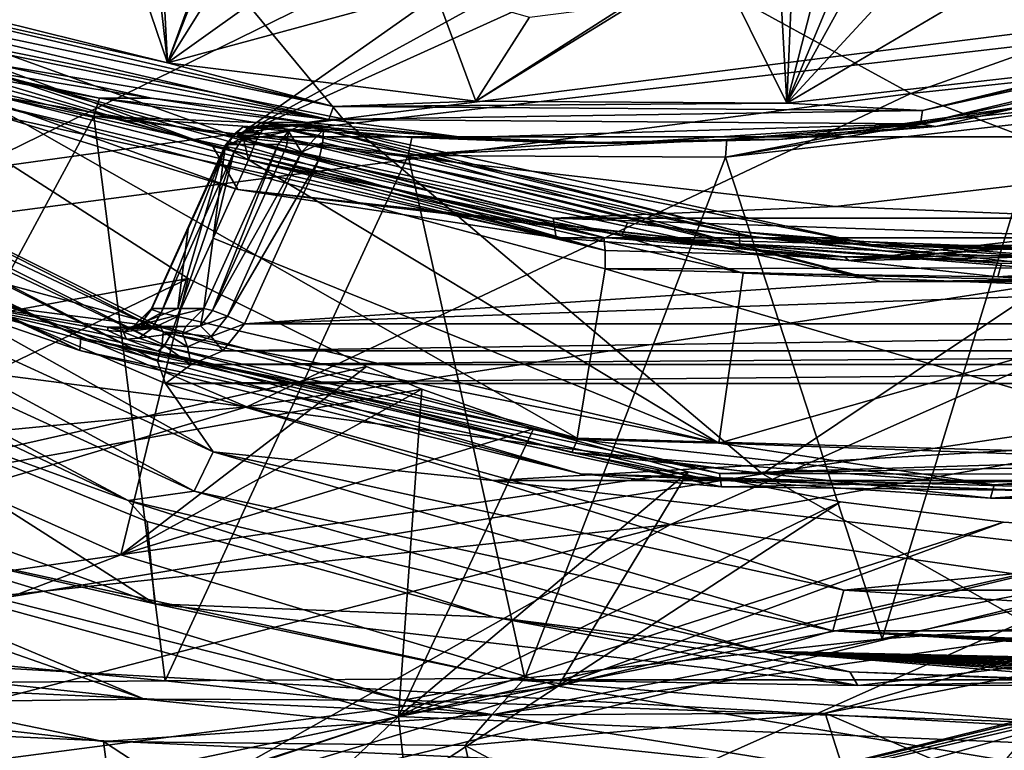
# Model space of a CAD drawing. Header units: metres. Extents: x -240 to 45, y -77 to 27.
# Tile 32 of 256: x -219.6 to -214.15, y -18.36 to -14.32. Entities that reach past the tile are written whole.
import ezdxf

# ---------------------------------------------------------------- set-up
doc = ezdxf.new("R2010")
doc.units = ezdxf.units.M
doc.layers.add('solid_MASSBILD_K_E_SW0001', color=7, linetype='CONTINUOUS')

msp = doc.modelspace()

# ---------------------------------------------------------------- linework, layer by layer
at = {"layer": 'solid_MASSBILD_K_E_SW0001'}
for points in [[(-214.332275, -12.333389, 273.182983), (-215.353973, -14.779467, 273.437714), (-214.432968, -11.151211, 273.208099)], [(-215.276306, -12.971733, 273.418365), (-214.432968, -11.151211, 273.208099), (-215.353973, -14.779467, 273.437714)], [(-219.006699, -12.53547, 274.34845), (-218.910187, -11.97974, 274.324371), (-218.777695, -14.555477, 274.291351)], [(-218.910187, -11.97974, 274.324371), (-217.922043, -12.212263, 274.078003), (-218.777695, -14.555477, 274.291351)], [(-217.922043, -12.212263, 274.078003), (-218.069016, -12.756125, 274.114655), (-218.777695, -14.555477, 274.291351)], [(-214.332275, -12.333389, 273.182983), (-214.317184, -12.897738, 273.17923), (-215.353973, -14.779467, 273.437714)], [(-219.808273, -12.453903, 299.721832), (-226.183121, -13.17301, 291.753021), (-217.809479, -14.865828, 298.333405)], [(-219.808273, -12.453903, 299.721832), (-217.809479, -14.865828, 298.333405), (-211.323532, -14.043895, 306.05368)], [(-219.302689, -13.01052, 274.422241), (-219.006699, -12.53547, 274.34845), (-218.777695, -14.555477, 274.291351)], [(-218.069016, -12.756125, 274.114655), (-218.002304, -13.316483, 274.098022), (-218.777695, -14.555477, 274.291351)], [(-214.317184, -12.897738, 273.17923), (-214.09317, -13.412933, 273.123352), (-215.353973, -14.779467, 273.437714)], [(-215.423294, -13.515595, 273.454987), (-215.276306, -12.971733, 273.418365), (-215.353973, -14.779467, 273.437714)], [(-219.302689, -13.01052, 274.422241), (-218.777695, -14.555477, 274.291351), (-220.44455, -14.142297, 274.70694)], [(-226.183121, -13.17301, 291.753021), (-223.995316, -15.725153, 290.387451), (-217.809479, -14.865828, 298.333405)], [(-210.411301, -13.205269, 302.526489), (-214.668289, -14.725611, 294.978912), (-216.718048, -13.603025, 295.44693)], [(-210.411301, -13.205269, 302.526489), (-208.665237, -14.082352, 302.014709), (-214.668289, -14.725611, 294.978912)], [(-218.002304, -13.316483, 274.098022), (-217.732147, -13.807524, 274.03067), (-218.777695, -14.555477, 274.291351)], [(-214.09317, -13.412933, 273.123352), (-213.694565, -13.800091, 273.023987), (-215.353973, -14.779467, 273.437714)], [(-215.761414, -13.959673, 273.539307), (-215.423294, -13.515595, 273.454987), (-215.353973, -14.779467, 273.437714)], [(-216.718048, -13.603025, 295.44693), (-220.59288, -15.504072, 287.162506), (-222.708908, -14.264562, 287.62146)], [(-216.718048, -13.603025, 295.44693), (-214.668289, -14.725611, 294.978912), (-220.59288, -15.504072, 287.162506)], [(-217.732147, -13.807524, 274.03067), (-217.299469, -14.154403, 273.922791), (-218.777695, -14.555477, 274.291351)], [(-213.694565, -13.800091, 273.023987), (-213.646378, -14.586606, 273.011963), (-215.353973, -14.779467, 273.437714)], [(-218.39917, -14.96476, 275.742889), (-216.890778, -13.901109, 275.366821), (-221.547562, -13.828894, 276.527863)], [(-218.39917, -14.96476, 275.742889), (-221.547562, -13.828894, 276.527863), (-219.721054, -14.741246, 276.113831)], [(-208.621155, -13.82993, 273.304962), (-216.396622, -14.058199, 275.243591), (-218.39917, -14.96476, 275.742889)], [(-208.621155, -13.82993, 273.304962), (-218.39917, -14.96476, 275.742889), (-211.769699, -14.965292, 274.089996)], [(-218.39917, -14.96476, 275.742889), (-216.65239, -14.008309, 275.307373), (-216.890778, -13.901109, 275.366821)], [(-215.761414, -13.959673, 273.539307), (-215.353973, -14.779467, 273.437714), (-217.072693, -14.769029, 273.866241)], [(-216.23941, -14.236247, 273.658478), (-215.761414, -13.959673, 273.539307), (-217.072693, -14.769029, 273.866241)], [(-218.39917, -14.96476, 275.742889), (-216.396622, -14.058199, 275.243591), (-216.65239, -14.008309, 275.307373)], [(-211.323532, -14.043895, 306.05368), (-217.809479, -14.865828, 298.333405), (-215.488922, -16.829691, 296.721161)], [(-211.323532, -14.043895, 306.05368), (-215.488922, -16.829691, 296.721161), (-209.183029, -15.89091, 304.46225)], [(-221.034729, -14.052498, 274.826538), (-217.860062, -14.797262, 274.035004), (-221.075684, -14.121775, 274.76123)], [(-221.034729, -14.052498, 274.826538), (-220.44455, -14.142297, 274.70694), (-218.777695, -14.555477, 274.291351)], [(-221.034729, -14.052498, 274.826538), (-218.777695, -14.555477, 274.291351), (-217.860062, -14.797262, 274.035004)], [(-208.665237, -14.082352, 302.014709), (-212.496613, -15.557033, 294.435547), (-214.668289, -14.725611, 294.978912)], [(-221.599335, -14.100153, 276.849976), (-220.198242, -14.404079, 279.695526), (-218.527512, -15.019514, 279.278992)], [(-218.389755, -15.257617, 276.049744), (-221.599335, -14.100153, 276.849976), (-218.527512, -15.019514, 279.278992)], [(-219.727432, -14.845809, 276.228668), (-221.599335, -14.100153, 276.849976), (-218.389755, -15.257617, 276.049744)], [(-221.075684, -14.121775, 274.76123), (-217.885956, -14.870072, 273.965942), (-220.554077, -14.332191, 274.528137)], [(-217.860062, -14.797262, 274.035004), (-217.885956, -14.870072, 273.965942), (-221.075684, -14.121775, 274.76123)], [(-211.42012, -14.119072, 272.429352), (-211.415527, -14.188665, 272.352692), (-214.614731, -14.892679, 273.15036)], [(-214.604233, -14.819762, 273.223236), (-211.42012, -14.119072, 272.429352), (-214.614731, -14.892679, 273.15036)], [(-214.604233, -14.819762, 273.223236), (-211.974533, -14.193629, 272.595123), (-211.42012, -14.119072, 272.429352)], [(-217.299469, -14.154403, 273.922791), (-217.072693, -14.769029, 273.866241), (-218.777695, -14.555477, 274.291351)], [(-217.299469, -14.154403, 273.922791), (-216.777313, -14.303031, 273.792603), (-217.072693, -14.769029, 273.866241)], [(-214.614731, -14.892679, 273.15036), (-211.415527, -14.188665, 272.352692), (-214.530106, -14.907777, 273.026184)], [(-214.604233, -14.819762, 273.223236), (-213.646378, -14.586606, 273.011963), (-211.974533, -14.193629, 272.595123)], [(-211.415527, -14.188665, 272.352692), (-213.668198, -14.784814, 272.811279), (-214.530106, -14.907777, 273.026184)], [(-216.23941, -14.236247, 273.658478), (-217.072693, -14.769029, 273.866241), (-216.777313, -14.303031, 273.792603)], [(-217.885956, -14.870072, 273.965942), (-219.716293, -14.566679, 274.319244), (-220.554077, -14.332191, 274.528137)], [(-222.103287, -14.372028, 284.292969), (-218.817551, -16.018211, 283.473755), (-220.133575, -15.847683, 280.091644)], [(-218.802063, -16.043459, 283.572937), (-218.817551, -16.018211, 283.473755), (-222.103287, -14.372028, 284.292969)], [(-218.802063, -16.043459, 283.572937), (-222.103287, -14.372028, 284.292969), (-221.464523, -14.784046, 284.236786)], [(-219.73288, -14.617618, 279.682587), (-218.527512, -15.019514, 279.278992), (-220.198242, -14.404079, 279.695526)], [(-220.886581, -14.431046, 273.27124), (-219.186157, -14.851844, 272.84726), (-220.770706, -17.786423, 273.24234)], [(-219.154205, -14.751675, 272.942352), (-219.186157, -14.851844, 272.84726), (-220.886581, -14.431046, 273.27124)], [(-219.154205, -14.751675, 272.942352), (-220.886581, -14.431046, 273.27124), (-220.004791, -14.567125, 273.154449)], [(-222.545502, -14.551111, 280.514465), (-222.56395, -14.61422, 280.594574), (-219.262054, -16.147612, 279.771301)], [(-219.257858, -16.077881, 279.694763), (-220.109467, -15.662141, 279.879517), (-222.545502, -14.551111, 280.514465)], [(-219.257858, -16.077881, 279.694763), (-222.545502, -14.551111, 280.514465), (-219.262054, -16.147612, 279.771301)], [(-218.834152, -16.206661, 283.684021), (-222.1577, -14.541663, 284.512665), (-220.527863, -15.58679, 284.106293)], [(-221.482071, -14.847687, 284.31665), (-222.1577, -14.541663, 284.512665), (-218.834152, -16.206661, 283.684021)], [(-220.004791, -14.567125, 273.154449), (-219.716293, -14.566679, 274.319244), (-218.865784, -14.751323, 274.107178)], [(-219.154205, -14.751675, 272.942352), (-220.004791, -14.567125, 273.154449), (-218.865784, -14.751323, 274.107178)], [(-217.885956, -14.870072, 273.965942), (-218.865784, -14.751323, 274.107178), (-219.716293, -14.566679, 274.319244)], [(-217.860062, -14.797262, 274.035004), (-218.777695, -14.555477, 274.291351), (-217.072693, -14.769029, 273.866241)], [(-214.604233, -14.819762, 273.223236), (-215.353973, -14.779467, 273.437714), (-213.646378, -14.586606, 273.011963)], [(-219.262054, -16.147612, 279.771301), (-222.56395, -14.61422, 280.594574), (-220.133575, -15.847683, 280.091644)], [(-219.74086, -14.685964, 279.760071), (-216.358322, -15.594988, 278.916718), (-219.73288, -14.617618, 279.682587)], [(-219.73288, -14.617618, 279.682587), (-216.366089, -15.522411, 278.84314), (-218.527512, -15.019514, 279.278992)], [(-216.358322, -15.594988, 278.916718), (-216.366089, -15.522411, 278.84314), (-219.73288, -14.617618, 279.682587)], [(-219.74086, -14.685964, 279.760071), (-219.763107, -14.781633, 279.793182), (-216.358322, -15.594988, 278.916718)], [(-214.668289, -14.725611, 294.978912), (-218.340256, -16.457994, 286.644623), (-220.59288, -15.504072, 287.162506)], [(-219.727432, -14.845809, 276.228668), (-216.630219, -15.524296, 275.456451), (-219.721054, -14.741246, 276.113831)], [(-218.39917, -14.96476, 275.742889), (-219.721054, -14.741246, 276.113831), (-216.64566, -15.414954, 275.347046)], [(-216.630219, -15.524296, 275.456451), (-216.64566, -15.414954, 275.347046), (-219.721054, -14.741246, 276.113831)], [(-219.154205, -14.751675, 272.942352), (-218.865784, -14.751323, 274.107178), (-218.0056, -14.88537, 273.892731)], [(-217.885956, -14.870072, 273.965942), (-218.0056, -14.88537, 273.892731), (-218.865784, -14.751323, 274.107178)], [(-214.668289, -14.725611, 294.978912), (-212.496613, -15.557033, 294.435547), (-218.340256, -16.457994, 286.644623)], [(-221.464523, -14.784046, 284.236786), (-221.482071, -14.847687, 284.31665), (-218.808167, -16.112522, 283.649963)], [(-218.802063, -16.043459, 283.572937), (-221.464523, -14.784046, 284.236786), (-218.808167, -16.112522, 283.649963)], [(-219.763107, -14.781633, 279.793182), (-220.109467, -15.662141, 279.879517), (-216.513306, -16.631796, 278.98291)], [(-216.357773, -15.69502, 278.944122), (-219.763107, -14.781633, 279.793182), (-216.513306, -16.631796, 278.98291)], [(-216.358322, -15.594988, 278.916718), (-219.763107, -14.781633, 279.793182), (-216.357773, -15.69502, 278.944122)], [(-218.29393, -14.885618, 272.727875), (-219.186157, -14.851844, 272.84726), (-219.154205, -14.751675, 272.942352)], [(-218.29393, -14.885618, 272.727875), (-219.154205, -14.751675, 272.942352), (-218.0056, -14.88537, 273.892731)], [(-217.860062, -14.797262, 274.035004), (-214.604233, -14.819762, 273.223236), (-217.885956, -14.870072, 273.965942)], [(-217.860062, -14.797262, 274.035004), (-217.072693, -14.769029, 273.866241), (-215.353973, -14.779467, 273.437714)], [(-217.860062, -14.797262, 274.035004), (-215.353973, -14.779467, 273.437714), (-214.604233, -14.819762, 273.223236)], [(-213.956207, -14.784415, 271.646362), (-213.952499, -14.880975, 271.542358), (-215.694077, -15.078653, 271.976593)], [(-213.956207, -14.784415, 271.646362), (-215.694077, -15.078653, 271.976593), (-214.818161, -14.907522, 271.861267)], [(-213.956207, -14.784415, 271.646362), (-214.818161, -14.907522, 271.861267), (-213.668198, -14.784814, 272.811279)], [(-214.818161, -14.907522, 271.861267), (-214.530106, -14.907777, 273.026184), (-213.668198, -14.784814, 272.811279)], [(-218.808167, -16.112522, 283.649963), (-221.482071, -14.847687, 284.31665), (-218.834152, -16.206661, 283.684021)], [(-219.186157, -14.851844, 272.84726), (-218.791824, -17.974382, 272.748962), (-220.770706, -17.786423, 273.24234)], [(-219.727432, -14.845809, 276.228668), (-218.389755, -15.257617, 276.049744), (-216.630219, -15.524296, 275.456451)], [(-219.186157, -14.851844, 272.84726), (-217.447021, -15.068887, 272.413666), (-218.791824, -17.974382, 272.748962)], [(-217.427063, -14.96841, 272.511749), (-217.447021, -15.068887, 272.413666), (-219.186157, -14.851844, 272.84726)], [(-217.427063, -14.96841, 272.511749), (-219.186157, -14.851844, 272.84726), (-218.29393, -14.885618, 272.727875)], [(-214.604233, -14.819762, 273.223236), (-214.614731, -14.892679, 273.15036), (-217.885956, -14.870072, 273.965942)], [(-217.809479, -14.865828, 298.333405), (-223.995316, -15.725153, 290.387451), (-215.488922, -16.829691, 296.721161)], [(-218.360413, -14.909975, 282.123047), (-218.456909, -15.007954, 282.147095), (-218.108612, -14.933604, 283.296997)], [(-218.399399, -14.944076, 282.040253), (-218.456909, -15.007954, 282.147095), (-218.360413, -14.909975, 282.123047)], [(-218.264832, -14.943554, 281.970734), (-218.399399, -14.944076, 282.040253), (-218.360413, -14.909975, 282.123047)], [(-218.360413, -14.909975, 282.123047), (-218.023697, -14.895385, 283.275818), (-217.931458, -14.902036, 283.252808)], [(-218.360413, -14.909975, 282.123047), (-218.108612, -14.933604, 283.296997), (-218.023697, -14.895385, 283.275818)], [(-218.360413, -14.909975, 282.123047), (-217.931458, -14.902036, 283.252808), (-218.221756, -14.902036, 282.08847)], [(-218.264832, -14.943554, 281.970734), (-218.360413, -14.909975, 282.123047), (-218.221756, -14.902036, 282.08847)], [(-218.29393, -14.885618, 272.727875), (-218.0056, -14.88537, 273.892731), (-217.138824, -14.968274, 273.676605)], [(-217.427063, -14.96841, 272.511749), (-218.29393, -14.885618, 272.727875), (-217.138824, -14.968274, 273.676605)], [(-218.264832, -14.943554, 281.970734), (-218.221756, -14.902036, 282.08847), (-215.52243, -15.521885, 281.415436)], [(-218.221756, -14.902036, 282.08847), (-217.931458, -14.902036, 283.252808), (-214.861511, -15.566298, 282.487396)], [(-215.52243, -15.521885, 281.415436), (-218.221756, -14.902036, 282.08847), (-214.861511, -15.566298, 282.487396)], [(-218.108612, -14.933604, 283.296997), (-217.915268, -14.927079, 283.350952), (-218.023697, -14.895385, 283.275818)], [(-218.023697, -14.895385, 283.275818), (-217.915268, -14.927079, 283.350952), (-217.931458, -14.902036, 283.252808)], [(-217.885956, -14.870072, 273.965942), (-217.138824, -14.968274, 273.676605), (-218.0056, -14.88537, 273.892731)], [(-215.620316, -15.488351, 282.779663), (-214.861511, -15.566298, 282.487396), (-217.931458, -14.902036, 283.252808)], [(-215.620316, -15.488351, 282.779663), (-217.931458, -14.902036, 283.252808), (-217.915268, -14.927079, 283.350952)], [(-217.885956, -14.870072, 273.965942), (-214.614731, -14.892679, 273.15036), (-217.138824, -14.968274, 273.676605)], [(-214.614731, -14.892679, 273.15036), (-216.268539, -14.999695, 273.459625), (-217.138824, -14.968274, 273.676605)], [(-214.614731, -14.892679, 273.15036), (-215.397934, -14.979501, 273.242554), (-216.268539, -14.999695, 273.459625)], [(-215.694077, -15.078653, 271.976593), (-213.952499, -14.880975, 271.542358), (-214.826767, -17.741587, 271.760345)], [(-214.818161, -14.907522, 271.861267), (-215.694077, -15.078653, 271.976593), (-215.686035, -14.979384, 272.077667)], [(-214.818161, -14.907522, 271.861267), (-215.686035, -14.979384, 272.077667), (-214.530106, -14.907777, 273.026184)], [(-215.686035, -14.979384, 272.077667), (-215.397934, -14.979501, 273.242554), (-214.530106, -14.907777, 273.026184)], [(-214.614731, -14.892679, 273.15036), (-214.530106, -14.907777, 273.026184), (-215.397934, -14.979501, 273.242554)], [(-213.952499, -14.880975, 271.542358), (-212.892136, -17.325079, 271.277985), (-214.826767, -17.741587, 271.760345)], [(-218.399399, -14.944076, 282.040253), (-218.457535, -15.019278, 282.044189), (-218.456909, -15.007954, 282.147095)], [(-218.399399, -14.944076, 282.040253), (-218.360657, -14.969534, 281.967072), (-218.457535, -15.019278, 282.044189)], [(-218.108612, -14.933604, 283.296997), (-218.456909, -15.007954, 282.147095), (-218.166611, -15.007954, 283.311462)], [(-218.264832, -14.943554, 281.970734), (-218.360657, -14.969534, 281.967072), (-218.399399, -14.944076, 282.040253)], [(-215.084473, -15.349998, 274.916443), (-218.39917, -14.96476, 275.742889), (-216.64566, -15.414954, 275.347046)], [(-211.769699, -14.965292, 274.089996), (-218.39917, -14.96476, 275.742889), (-215.084473, -15.349998, 274.916443)], [(-218.293671, -14.998055, 281.927399), (-218.360657, -14.969534, 281.967072), (-218.264832, -14.943554, 281.970734)], [(-216.235504, -15.441012, 281.490265), (-218.293671, -14.998055, 281.927399), (-218.264832, -14.943554, 281.970734)], [(-216.235504, -15.441012, 281.490265), (-218.264832, -14.943554, 281.970734), (-215.52243, -15.521885, 281.415436)], [(-218.119492, -15.01907, 283.401886), (-218.108612, -14.933604, 283.296997), (-218.166611, -15.007954, 283.311462)], [(-218.108612, -14.933604, 283.296997), (-218.119492, -15.01907, 283.401886), (-218.03714, -15.050062, 283.457458)], [(-218.108612, -14.933604, 283.296997), (-218.03714, -15.050062, 283.457458), (-217.915268, -14.927079, 283.350952)], [(-218.03714, -15.050062, 283.457458), (-217.919189, -14.997346, 283.428314), (-217.915268, -14.927079, 283.350952)], [(-215.613586, -15.560766, 282.853485), (-217.915268, -14.927079, 283.350952), (-217.919189, -14.997346, 283.428314)], [(-215.620316, -15.488351, 282.779663), (-217.915268, -14.927079, 283.350952), (-215.613586, -15.560766, 282.853485)], [(-216.556717, -14.999708, 272.294739), (-217.447021, -15.068887, 272.413666), (-217.427063, -14.96841, 272.511749)], [(-217.427063, -14.96841, 272.511749), (-217.138824, -14.968274, 273.676605), (-216.268539, -14.999695, 273.459625)], [(-216.556717, -14.999708, 272.294739), (-217.427063, -14.96841, 272.511749), (-216.268539, -14.999695, 273.459625)], [(-211.769699, -14.965292, 274.089996), (-215.084473, -15.349998, 274.916443), (-213.501556, -15.414954, 274.56311)], [(-218.865738, -15.920795, 282.14679), (-218.661942, -15.46112, 282.198212), (-218.457535, -15.019278, 282.044189)], [(-218.813416, -15.938007, 282.058014), (-218.865738, -15.920795, 282.14679), (-218.457535, -15.019278, 282.044189)], [(-218.813416, -15.938007, 282.058014), (-218.457535, -15.019278, 282.044189), (-218.410873, -15.050216, 281.957123)], [(-218.456909, -15.007954, 282.147095), (-218.721832, -15.914285, 282.831512), (-218.576675, -15.914285, 283.413696)], [(-218.721832, -15.914285, 282.831512), (-218.456909, -15.007954, 282.147095), (-218.661942, -15.46112, 282.198212)], [(-218.457535, -15.019278, 282.044189), (-218.661942, -15.46112, 282.198212), (-218.456909, -15.007954, 282.147095)], [(-218.456909, -15.007954, 282.147095), (-218.576675, -15.914285, 283.413696), (-218.166611, -15.007954, 283.311462)], [(-218.528931, -15.92561, 283.504852), (-218.166611, -15.007954, 283.311462), (-218.576675, -15.914285, 283.413696)], [(-218.119492, -15.01907, 283.401886), (-218.166611, -15.007954, 283.311462), (-218.528931, -15.92561, 283.504852)], [(-218.03714, -15.050062, 283.457458), (-218.119492, -15.01907, 283.401886), (-218.528931, -15.92561, 283.504852)], [(-218.389755, -15.257617, 276.049744), (-218.527512, -15.019514, 279.278992), (-216.798523, -15.429905, 278.8479)], [(-216.366089, -15.522411, 278.84314), (-216.798523, -15.429905, 278.8479), (-218.527512, -15.019514, 279.278992)], [(-218.360657, -14.969534, 281.967072), (-218.410873, -15.050216, 281.957123), (-218.457535, -15.019278, 282.044189)], [(-218.360657, -14.969534, 281.967072), (-218.329422, -15.092477, 281.90918), (-218.410873, -15.050216, 281.957123)], [(-218.293671, -14.998055, 281.927399), (-218.329422, -15.092477, 281.90918), (-218.360657, -14.969534, 281.967072)], [(-216.265518, -15.513168, 281.422211), (-218.329422, -15.092477, 281.90918), (-218.293671, -14.998055, 281.927399)], [(-216.265518, -15.513168, 281.422211), (-218.293671, -14.998055, 281.927399), (-216.235504, -15.441012, 281.490265)], [(-218.03714, -15.050062, 283.457458), (-217.942337, -15.092477, 283.46167), (-217.919189, -14.997346, 283.428314)], [(-217.919189, -14.997346, 283.428314), (-217.942337, -15.092477, 283.46167), (-214.83313, -15.765232, 282.686432)], [(-215.613586, -15.560766, 282.853485), (-217.919189, -14.997346, 283.428314), (-214.83313, -15.765232, 282.686432)], [(-215.686035, -14.979384, 272.077667), (-215.694077, -15.078653, 271.976593), (-217.447021, -15.068887, 272.413666)], [(-215.686035, -14.979384, 272.077667), (-217.447021, -15.068887, 272.413666), (-216.556717, -14.999708, 272.294739)], [(-215.686035, -14.979384, 272.077667), (-216.556717, -14.999708, 272.294739), (-215.397934, -14.979501, 273.242554)], [(-216.556717, -14.999708, 272.294739), (-216.268539, -14.999695, 273.459625), (-215.397934, -14.979501, 273.242554)], [(-218.721909, -15.959947, 282.00705), (-218.813416, -15.938007, 282.058014), (-218.410873, -15.050216, 281.957123)], [(-217.447021, -15.068887, 272.413666), (-216.801865, -17.95936, 272.252808), (-218.791824, -17.974382, 272.748962)], [(-218.525665, -15.526213, 281.958099), (-218.721909, -15.959947, 282.00705), (-218.410873, -15.050216, 281.957123)], [(-218.03714, -15.050062, 283.457458), (-218.528931, -15.92561, 283.504852), (-218.446747, -15.956585, 283.559845)], [(-218.410873, -15.050216, 281.957123), (-218.329422, -15.092477, 281.90918), (-218.525665, -15.526213, 281.958099)], [(-217.942337, -15.092477, 283.46167), (-218.03714, -15.050062, 283.457458), (-218.446747, -15.956585, 283.559845)], [(-217.447021, -15.068887, 272.413666), (-215.694077, -15.078653, 271.976593), (-216.801865, -17.95936, 272.252808)], [(-219.63092, -15.127866, 291.821136), (-218.663193, -15.749526, 291.428345), (-221.452301, -17.087152, 285.390869)], [(-221.354279, -16.241693, 287.403351), (-218.663193, -15.749526, 291.428345), (-219.63092, -15.127866, 291.821136)], [(-215.729584, -16.660301, 281.260986), (-218.525665, -15.526213, 281.958099), (-218.329422, -15.092477, 281.90918)], [(-217.942337, -15.092477, 283.46167), (-218.446747, -15.956585, 283.559845), (-218.352417, -15.998809, 283.563904)], [(-214.83313, -15.765232, 282.686432), (-217.942337, -15.092477, 283.46167), (-218.352417, -15.998809, 283.563904)], [(-215.595978, -15.720194, 281.227661), (-215.729584, -16.660301, 281.260986), (-218.329422, -15.092477, 281.90918)], [(-215.595978, -15.720194, 281.227661), (-218.329422, -15.092477, 281.90918), (-216.265518, -15.513168, 281.422211)], [(-215.694077, -15.078653, 271.976593), (-214.826767, -17.741587, 271.760345), (-216.801865, -17.95936, 272.252808)], [(-221.780609, -15.214229, 284.363739), (-221.927643, -15.411069, 284.243805), (-218.63002, -16.924212, 283.4216)], [(-221.780609, -15.214229, 284.363739), (-218.525116, -16.708046, 283.552032), (-220.527863, -15.58679, 284.106293)], [(-221.780609, -15.214229, 284.363739), (-218.63002, -16.924212, 283.4216), (-218.525116, -16.708046, 283.552032)], [(-218.389755, -15.257617, 276.049744), (-216.798523, -15.429905, 278.8479), (-215.034897, -15.629651, 278.408173)], [(-215.010757, -15.65, 275.207245), (-218.389755, -15.257617, 276.049744), (-215.034897, -15.629651, 278.408173)], [(-216.630219, -15.524296, 275.456451), (-218.389755, -15.257617, 276.049744), (-215.010757, -15.65, 275.207245)], [(-211.631744, -15.257626, 274.364777), (-215.010757, -15.65, 275.207245), (-211.500168, -15.389209, 277.526855)], [(-213.463821, -15.524296, 274.666962), (-215.010757, -15.65, 275.207245), (-211.631744, -15.257626, 274.364777)], [(-215.084473, -15.349998, 274.916443), (-216.64566, -15.414954, 275.347046), (-213.501556, -15.414954, 274.56311)], [(-215.010757, -15.65, 275.207245), (-213.260712, -15.616023, 277.96582), (-211.500168, -15.389209, 277.526855)], [(-221.927643, -15.411069, 284.243805), (-222.25737, -15.420982, 284.091644), (-218.995865, -16.977255, 283.278442)], [(-218.995865, -16.977255, 283.278442), (-222.25737, -15.420982, 284.091644), (-220.737991, -16.34091, 283.437256)], [(-218.63002, -16.924212, 283.4216), (-221.927643, -15.411069, 284.243805), (-218.995865, -16.977255, 283.278442)], [(-216.366089, -15.522411, 278.84314), (-215.034897, -15.629651, 278.408173), (-216.798523, -15.429905, 278.8479)], [(-213.463821, -15.524296, 274.666962), (-213.501556, -15.414954, 274.56311), (-216.64566, -15.414954, 275.347046)], [(-216.630219, -15.524296, 275.456451), (-213.463821, -15.524296, 274.666962), (-216.64566, -15.414954, 275.347046)], [(-216.265518, -15.513168, 281.422211), (-216.235504, -15.441012, 281.490265), (-214.168076, -15.666096, 280.974792)], [(-214.168076, -15.666096, 280.974792), (-216.235504, -15.441012, 281.490265), (-215.52243, -15.521885, 281.415436)], [(-220.59288, -15.504072, 287.162506), (-218.340256, -16.457994, 286.644623), (-225.010818, -17.101282, 278.37262)], [(-218.661942, -15.46112, 282.198212), (-218.866989, -15.914285, 282.249359), (-218.721832, -15.914285, 282.831512)], [(-218.865738, -15.920795, 282.14679), (-218.866989, -15.914285, 282.249359), (-218.661942, -15.46112, 282.198212)], [(-214.188416, -15.739304, 280.904327), (-216.265518, -15.513168, 281.422211), (-214.168076, -15.666096, 280.974792)], [(-215.595978, -15.720194, 281.227661), (-216.265518, -15.513168, 281.422211), (-214.188416, -15.739304, 280.904327)], [(-213.26889, -15.676795, 282.193359), (-214.861511, -15.566298, 282.487396), (-215.620316, -15.488351, 282.779663)], [(-215.620316, -15.488351, 282.779663), (-215.613586, -15.560766, 282.853485), (-213.251175, -15.750091, 282.264465)], [(-213.26889, -15.676795, 282.193359), (-215.620316, -15.488351, 282.779663), (-213.251175, -15.750091, 282.264465)], [(-215.729584, -16.660301, 281.260986), (-218.721909, -15.959947, 282.00705), (-218.525665, -15.526213, 281.958099)], [(-212.496613, -15.557033, 294.435547), (-215.997757, -17.108545, 286.071655), (-218.340256, -16.457994, 286.644623)], [(-216.630219, -15.524296, 275.456451), (-215.010757, -15.65, 275.207245), (-213.463821, -15.524296, 274.666962)], [(-216.366089, -15.522411, 278.84314), (-212.887878, -15.615053, 277.975922), (-215.034897, -15.629651, 278.408173)], [(-212.863861, -15.688064, 278.045441), (-212.887878, -15.615053, 277.975922), (-216.366089, -15.522411, 278.84314)], [(-216.358322, -15.594988, 278.916718), (-212.863861, -15.688064, 278.045441), (-216.366089, -15.522411, 278.84314)], [(-212.496613, -15.557033, 294.435547), (-210.250534, -16.081905, 293.817291), (-215.997757, -17.108545, 286.071655)], [(-213.251175, -15.750091, 282.264465), (-215.613586, -15.560766, 282.853485), (-214.83313, -15.765232, 282.686432)], [(-212.758789, -15.626908, 280.726379), (-215.52243, -15.521885, 281.415436), (-214.861511, -15.566298, 282.487396)], [(-214.168076, -15.666096, 280.974792), (-215.52243, -15.521885, 281.415436), (-212.758789, -15.626908, 280.726379)], [(-212.758789, -15.626908, 280.726379), (-214.861511, -15.566298, 282.487396), (-211.724655, -15.566296, 281.705292)], [(-213.26889, -15.676795, 282.193359), (-211.724655, -15.566296, 281.705292), (-214.861511, -15.566298, 282.487396)], [(-218.834152, -16.206661, 283.684021), (-220.527863, -15.58679, 284.106293), (-218.78862, -16.329245, 283.672668)], [(-218.525116, -16.708046, 283.552032), (-218.78862, -16.329245, 283.672668), (-220.527863, -15.58679, 284.106293)], [(-216.358322, -15.594988, 278.916718), (-216.357773, -15.69502, 278.944122), (-212.863861, -15.688064, 278.045441)], [(-212.887878, -15.615053, 277.975922), (-213.260712, -15.616023, 277.96582), (-215.034897, -15.629651, 278.408173)], [(-215.010757, -15.65, 275.207245), (-215.034897, -15.629651, 278.408173), (-213.260712, -15.616023, 277.96582)], [(-214.188416, -15.739304, 280.904327), (-214.168076, -15.666096, 280.974792), (-212.090164, -15.598545, 280.456726)], [(-212.1008, -15.671437, 280.38382), (-214.188416, -15.739304, 280.904327), (-212.090164, -15.598545, 280.456726)], [(-212.090164, -15.598545, 280.456726), (-214.168076, -15.666096, 280.974792), (-212.758789, -15.626908, 280.726379)], [(-219.257858, -16.077881, 279.694763), (-216.513306, -16.631796, 278.98291), (-220.109467, -15.662141, 279.879517)], [(-212.795563, -15.82655, 280.529449), (-214.188416, -15.739304, 280.904327), (-212.1008, -15.671437, 280.38382)], [(-223.995316, -15.725153, 290.387451), (-221.454956, -17.803776, 288.801544), (-215.488922, -16.829691, 296.721161)], [(-216.357773, -15.69502, 278.944122), (-216.513306, -16.631796, 278.98291), (-212.797394, -16.736586, 278.056427)], [(-212.863861, -15.688064, 278.045441), (-216.357773, -15.69502, 278.944122), (-212.840088, -15.786774, 278.067078)], [(-212.840088, -15.786774, 278.067078), (-216.357773, -15.69502, 278.944122), (-212.797394, -16.736586, 278.056427)], [(-212.795563, -15.82655, 280.529449), (-215.729584, -16.660301, 281.260986), (-215.595978, -15.720194, 281.227661)], [(-212.795563, -15.82655, 280.529449), (-215.595978, -15.720194, 281.227661), (-214.188416, -15.739304, 280.904327)], [(-218.663193, -15.749526, 291.428345), (-217.677887, -16.235298, 291.180969), (-221.452301, -17.087152, 285.390869)], [(-219.035828, -17.27664, 286.857483), (-218.663193, -15.749526, 291.428345), (-221.354279, -16.241693, 287.403351)], [(-219.035828, -17.27664, 286.857483), (-217.677887, -16.235298, 291.180969), (-218.663193, -15.749526, 291.428345)], [(-211.654495, -15.76504, 281.893921), (-214.83313, -15.765232, 282.686432), (-218.352417, -15.998809, 283.563904)], [(-208.136993, -15.998809, 281.016907), (-211.654495, -15.76504, 281.893921), (-218.352417, -15.998809, 283.563904)], [(-213.251175, -15.750091, 282.264465), (-214.83313, -15.765232, 282.686432), (-211.654495, -15.76504, 281.893921)], [(-212.795563, -15.82655, 280.529449), (-212.66066, -16.770161, 280.495819), (-215.729584, -16.660301, 281.260986)], [(-218.830887, -16.149946, 281.828094), (-216.495071, -16.82939, 279.184479), (-220.133575, -15.847683, 280.091644)], [(-219.262054, -16.147612, 279.771301), (-220.133575, -15.847683, 280.091644), (-216.495071, -16.82939, 279.184479)], [(-219.005386, -16.085148, 281.92691), (-218.830887, -16.149946, 281.828094), (-220.133575, -15.847683, 280.091644)], [(-219.107193, -16.035841, 282.105988), (-219.005386, -16.085148, 281.92691), (-220.133575, -15.847683, 280.091644)], [(-219.107849, -16.018211, 282.309387), (-219.107193, -16.035841, 282.105988), (-220.133575, -15.847683, 280.091644)], [(-218.817551, -16.018211, 283.473755), (-219.107849, -16.018211, 282.309387), (-220.133575, -15.847683, 280.091644)], [(-209.183029, -15.89091, 304.46225), (-215.488922, -16.829691, 296.721161), (-212.915955, -18.285042, 294.933197)], [(-218.967911, -16.014244, 282.274506), (-218.576675, -15.914285, 283.413696), (-218.721832, -15.914285, 282.831512)], [(-218.967911, -16.014244, 282.274506), (-218.721832, -15.914285, 282.831512), (-218.866989, -15.914285, 282.249359)], [(-218.967911, -16.014244, 282.274506), (-218.866989, -15.914285, 282.249359), (-218.865738, -15.920795, 282.14679)], [(-218.967911, -16.014244, 282.274506), (-218.677612, -16.014248, 283.438873), (-218.576675, -15.914285, 283.413696)], [(-218.928757, -16.002758, 282.142883), (-218.967911, -16.014244, 282.274506), (-218.865738, -15.920795, 282.14679)], [(-218.928757, -16.002758, 282.142883), (-218.865738, -15.920795, 282.14679), (-218.813416, -15.938007, 282.058014)], [(-218.86441, -16.026346, 282.041168), (-218.928757, -16.002758, 282.142883), (-218.813416, -15.938007, 282.058014)], [(-218.86441, -16.026346, 282.041168), (-218.813416, -15.938007, 282.058014), (-218.721909, -15.959947, 282.00705)], [(-218.596512, -16.011337, 283.521698), (-218.576675, -15.914285, 283.413696), (-218.677612, -16.014248, 283.438873)], [(-218.528931, -15.92561, 283.504852), (-218.576675, -15.914285, 283.413696), (-218.596512, -16.011337, 283.521698)], [(-218.528931, -15.92561, 283.504852), (-218.596512, -16.011337, 283.521698), (-218.446747, -15.956585, 283.559845)], [(-218.928757, -16.002758, 282.142883), (-219.026031, -16.029009, 282.289001), (-218.967911, -16.014244, 282.274506)], [(-219.022552, -16.043056, 282.125092), (-219.026031, -16.029009, 282.289001), (-218.928757, -16.002758, 282.142883)], [(-219.022552, -16.043056, 282.125092), (-218.928757, -16.002758, 282.142883), (-218.86441, -16.026346, 282.041168)], [(-218.758698, -16.054947, 281.988586), (-218.86441, -16.026346, 282.041168), (-218.721909, -15.959947, 282.00705)], [(-215.729584, -16.660301, 281.260986), (-218.758698, -16.054947, 281.988586), (-218.721909, -15.959947, 282.00705)], [(-218.596512, -16.011337, 283.521698), (-218.536179, -16.070019, 283.582153), (-218.446747, -15.956585, 283.559845)], [(-218.446747, -15.956585, 283.559845), (-218.536179, -16.070019, 283.582153), (-218.352417, -15.998809, 283.563904)], [(-218.536179, -16.070019, 283.582153), (-218.471298, -16.149763, 283.593536), (-218.352417, -15.998809, 283.563904)], [(-208.136993, -15.998809, 281.016907), (-218.352417, -15.998809, 283.563904), (-218.471298, -16.149763, 283.593536)], [(-208.018112, -16.149759, 280.987274), (-208.136993, -15.998809, 281.016907), (-218.471298, -16.149763, 283.593536)], [(-219.022552, -16.043056, 282.125092), (-219.107193, -16.035841, 282.105988), (-219.107849, -16.018211, 282.309387)], [(-219.026031, -16.029009, 282.289001), (-219.107849, -16.018211, 282.309387), (-218.817551, -16.018211, 283.473755)], [(-219.022552, -16.043056, 282.125092), (-219.107849, -16.018211, 282.309387), (-219.026031, -16.029009, 282.289001)], [(-219.022552, -16.043056, 282.125092), (-219.005386, -16.085148, 281.92691), (-219.107193, -16.035841, 282.105988)], [(-218.967911, -16.014244, 282.274506), (-219.026031, -16.029009, 282.289001), (-218.677612, -16.014248, 283.438873)], [(-219.026031, -16.029009, 282.289001), (-218.817551, -16.018211, 283.473755), (-218.677612, -16.014248, 283.438873)], [(-218.937393, -16.079536, 281.990326), (-219.022552, -16.043056, 282.125092), (-218.86441, -16.026346, 282.041168)], [(-218.937393, -16.079536, 281.990326), (-219.005386, -16.085148, 281.92691), (-219.022552, -16.043056, 282.125092)], [(-218.937393, -16.079536, 281.990326), (-218.86441, -16.026346, 282.041168), (-218.758698, -16.054947, 281.988586)], [(-218.798615, -16.124542, 281.923004), (-218.937393, -16.079536, 281.990326), (-218.758698, -16.054947, 281.988586)], [(-218.695374, -16.053993, 283.546356), (-218.677612, -16.014248, 283.438873), (-218.817551, -16.018211, 283.473755)], [(-218.695374, -16.053993, 283.546356), (-218.817551, -16.018211, 283.473755), (-218.802063, -16.043459, 283.572937)], [(-218.666992, -16.126461, 283.614777), (-218.802063, -16.043459, 283.572937), (-218.808167, -16.112522, 283.649963)], [(-218.695374, -16.053993, 283.546356), (-218.802063, -16.043459, 283.572937), (-218.666992, -16.126461, 283.614777)], [(-216.51178, -16.638498, 281.428375), (-218.798615, -16.124542, 281.923004), (-218.758698, -16.054947, 281.988586)], [(-215.729584, -16.660301, 281.260986), (-216.51178, -16.638498, 281.428375), (-218.758698, -16.054947, 281.988586)], [(-218.596512, -16.011337, 283.521698), (-218.677612, -16.014248, 283.438873), (-218.695374, -16.053993, 283.546356)], [(-218.596512, -16.011337, 283.521698), (-218.695374, -16.053993, 283.546356), (-218.536179, -16.070019, 283.582153)], [(-218.695374, -16.053993, 283.546356), (-218.666992, -16.126461, 283.614777), (-218.536179, -16.070019, 283.582153)], [(-219.257858, -16.077881, 279.694763), (-219.262054, -16.147612, 279.771301), (-215.714783, -16.900129, 278.886871)], [(-215.725922, -16.827148, 278.814148), (-216.513306, -16.631796, 278.98291), (-219.257858, -16.077881, 279.694763)], [(-215.725922, -16.827148, 278.814148), (-219.257858, -16.077881, 279.694763), (-215.714783, -16.900129, 278.886871)], [(-218.798615, -16.124542, 281.923004), (-219.005386, -16.085148, 281.92691), (-218.937393, -16.079536, 281.990326)], [(-218.798615, -16.124542, 281.923004), (-218.830887, -16.149946, 281.828094), (-219.005386, -16.085148, 281.92691)], [(-218.536179, -16.070019, 283.582153), (-218.666992, -16.126461, 283.614777), (-218.471298, -16.149763, 283.593536)], [(-210.250534, -16.081905, 293.817291), (-213.612778, -17.451757, 285.447845), (-215.997757, -17.108545, 286.071655)], [(-215.714783, -16.900129, 278.886871), (-219.262054, -16.147612, 279.771301), (-216.495071, -16.82939, 279.184479)], [(-218.808167, -16.112522, 283.649963), (-218.834152, -16.206661, 283.684021), (-218.646545, -16.225328, 283.637238)], [(-216.541962, -16.710621, 281.360382), (-218.830887, -16.149946, 281.828094), (-218.798615, -16.124542, 281.923004)], [(-218.830887, -16.149946, 281.828094), (-215.802185, -16.85874, 281.072937), (-216.495071, -16.82939, 279.184479)], [(-216.541962, -16.710621, 281.360382), (-215.802185, -16.85874, 281.072937), (-218.830887, -16.149946, 281.828094)], [(-218.666992, -16.126461, 283.614777), (-218.808167, -16.112522, 283.649963), (-218.646545, -16.225328, 283.637238)], [(-216.541962, -16.710621, 281.360382), (-218.798615, -16.124542, 281.923004), (-216.51178, -16.638498, 281.428375)], [(-218.666992, -16.126461, 283.614777), (-218.646545, -16.225328, 283.637238), (-218.471298, -16.149763, 283.593536)], [(-208.018112, -16.149759, 280.987274), (-218.471298, -16.149763, 283.593536), (-218.646545, -16.225328, 283.637238)], [(-207.84285, -16.22533, 280.943573), (-208.018112, -16.149759, 280.987274), (-218.646545, -16.225328, 283.637238)], [(-220.737991, -16.34091, 283.437256), (-222.540283, -16.217436, 277.29068), (-218.848755, -17.5487, 276.3703)], [(-220.439896, -17.182602, 276.509583), (-218.848755, -17.5487, 276.3703), (-222.540283, -16.217436, 277.29068)], [(-218.646545, -16.225328, 283.637238), (-218.834152, -16.206661, 283.684021), (-218.78862, -16.329245, 283.672668)], [(-219.035828, -17.27664, 286.857483), (-221.354279, -16.241693, 287.403351), (-225.1026, -18.146416, 278.402191)], [(-217.677887, -16.235298, 291.180969), (-217.37262, -16.36042, 291.13446), (-221.452301, -17.087152, 285.390869)], [(-219.035828, -17.27664, 286.857483), (-217.37262, -16.36042, 291.13446), (-217.677887, -16.235298, 291.180969)], [(-207.84285, -16.22533, 280.943573), (-218.646545, -16.225328, 283.637238), (-218.78862, -16.329245, 283.672668)], [(-207.84285, -16.22533, 280.943573), (-218.78862, -16.329245, 283.672668), (-207.700684, -16.329208, 280.908112)], [(-218.78862, -16.329245, 283.672668), (-216.979736, -16.866306, 283.221649), (-207.700684, -16.329208, 280.908112)], [(-218.525116, -16.708046, 283.552032), (-216.979736, -16.866306, 283.221649), (-218.78862, -16.329245, 283.672668)], [(-216.979736, -16.866306, 283.221649), (-209.509567, -16.866282, 281.359131), (-207.700684, -16.329208, 280.908112)], [(-221.452301, -17.087152, 285.390869), (-217.37262, -16.36042, 291.13446), (-217.500168, -18.171162, 285.261719)], [(-218.89003, -17.092382, 282.976501), (-220.737991, -16.34091, 283.437256), (-218.848755, -17.5487, 276.3703)], [(-218.995865, -16.977255, 283.278442), (-220.737991, -16.34091, 283.437256), (-218.89003, -17.092382, 282.976501)], [(-219.035828, -17.27664, 286.857483), (-216.755508, -16.580353, 291.08548), (-217.37262, -16.36042, 291.13446)], [(-217.37262, -16.36042, 291.13446), (-216.755508, -16.580353, 291.08548), (-217.500168, -18.171162, 285.261719)], [(-218.340256, -16.457994, 286.644623), (-223.047287, -17.860231, 277.88797), (-225.010818, -17.101282, 278.37262)], [(-218.340256, -16.457994, 286.644623), (-215.997757, -17.108545, 286.071655), (-223.047287, -17.860231, 277.88797)], [(-219.035828, -17.27664, 286.857483), (-215.899704, -16.818287, 291.121002), (-216.755508, -16.580353, 291.08548)], [(-216.755508, -16.580353, 291.08548), (-215.899704, -16.818287, 291.121002), (-217.500168, -18.171162, 285.261719)], [(-216.541962, -16.710621, 281.360382), (-216.51178, -16.638498, 281.428375), (-214.207489, -16.889814, 280.853851)], [(-215.725922, -16.827148, 278.814148), (-212.797394, -16.736586, 278.056427), (-216.513306, -16.631796, 278.98291)], [(-215.729584, -16.660301, 281.260986), (-214.207489, -16.889814, 280.853851), (-216.51178, -16.638498, 281.428375)], [(-218.525116, -16.708046, 283.552032), (-218.63002, -16.924212, 283.4216), (-215.099197, -17.697685, 282.54129)], [(-218.525116, -16.708046, 283.552032), (-215.039398, -17.47164, 282.682953), (-216.979736, -16.866306, 283.221649)], [(-218.525116, -16.708046, 283.552032), (-215.099197, -17.697685, 282.54129), (-215.039398, -17.47164, 282.682953)], [(-214.227692, -16.963028, 280.783356), (-215.802185, -16.85874, 281.072937), (-216.541962, -16.710621, 281.360382)], [(-214.227692, -16.963028, 280.783356), (-216.541962, -16.710621, 281.360382), (-214.207489, -16.889814, 280.853851)], [(-215.729584, -16.660301, 281.260986), (-212.66066, -16.770161, 280.495819), (-214.207489, -16.889814, 280.853851)], [(-222.739853, -16.732695, 276.825134), (-225.082336, -17.410461, 277.40918), (-218.905884, -18.075659, 275.869232)], [(-220.996597, -17.196453, 276.459534), (-222.739853, -16.732695, 276.825134), (-218.905884, -18.075659, 275.869232)], [(-212.120468, -16.76268, 277.915192), (-212.797394, -16.736586, 278.056427), (-215.725922, -16.827148, 278.814148)], [(-212.120468, -16.76268, 277.915192), (-215.725922, -16.827148, 278.814148), (-212.093704, -16.835381, 277.984039)], [(-216.617661, -18.00325, 286.255341), (-215.899704, -16.818287, 291.121002), (-219.035828, -17.27664, 286.857483)], [(-215.899704, -16.818287, 291.121002), (-215.057648, -16.984156, 291.278839), (-217.500168, -18.171162, 285.261719)], [(-216.617661, -18.00325, 286.255341), (-215.057648, -16.984156, 291.278839), (-215.899704, -16.818287, 291.121002)], [(-214.227692, -16.963028, 280.783356), (-214.207489, -16.889814, 280.853851), (-211.89183, -16.803881, 280.276489)], [(-211.901993, -16.87672, 280.203491), (-214.227692, -16.963028, 280.783356), (-211.89183, -16.803881, 280.276489)], [(-212.66066, -16.770161, 280.495819), (-211.89183, -16.803881, 280.276489), (-214.207489, -16.889814, 280.853851)], [(-215.488922, -16.829691, 296.721161), (-221.454956, -17.803776, 288.801544), (-212.915955, -18.285042, 294.933197)], [(-216.979736, -16.866306, 283.221649), (-213.244644, -17.299997, 282.290405), (-209.509567, -16.866282, 281.359131)], [(-215.039398, -17.47164, 282.682953), (-213.244644, -17.299997, 282.290405), (-216.979736, -16.866306, 283.221649)], [(-212.698242, -16.969852, 280.299042), (-212.735367, -16.936119, 278.24707), (-216.495071, -16.82939, 279.184479)], [(-215.714783, -16.900129, 278.886871), (-216.495071, -16.82939, 279.184479), (-212.735367, -16.936119, 278.24707)], [(-215.802185, -16.85874, 281.072937), (-212.698242, -16.969852, 280.299042), (-216.495071, -16.82939, 279.184479)], [(-214.227692, -16.963028, 280.783356), (-212.698242, -16.969852, 280.299042), (-215.802185, -16.85874, 281.072937)], [(-215.725922, -16.827148, 278.814148), (-215.714783, -16.900129, 278.886871), (-212.093704, -16.835381, 277.984039)], [(-212.093704, -16.835381, 277.984039), (-215.714783, -16.900129, 278.886871), (-212.735367, -16.936119, 278.24707)], [(-218.63002, -16.924212, 283.4216), (-218.995865, -16.977255, 283.278442), (-215.493835, -17.810322, 282.405304)], [(-215.099197, -17.697685, 282.54129), (-218.63002, -16.924212, 283.4216), (-215.493835, -17.810322, 282.405304)], [(-211.901993, -16.87672, 280.203491), (-212.698242, -16.969852, 280.299042), (-214.227692, -16.963028, 280.783356)], [(-218.995865, -16.977255, 283.278442), (-218.89003, -17.092382, 282.976501), (-216.971222, -17.622711, 282.498108)], [(-215.493835, -17.810322, 282.405304), (-218.995865, -16.977255, 283.278442), (-216.971222, -17.622711, 282.498108)], [(-215.057648, -16.984156, 291.278839), (-214.156601, -17.097208, 291.58136), (-217.500168, -18.171162, 285.261719)], [(-216.617661, -18.00325, 286.255341), (-214.156601, -17.097208, 291.58136), (-215.057648, -16.984156, 291.278839)], [(-221.452301, -17.087152, 285.390869), (-217.500168, -18.171162, 285.261719), (-222.102219, -19.139101, 277.870178)], [(-215.997757, -17.108545, 286.071655), (-221.004028, -18.409883, 277.381104), (-223.047287, -17.860231, 277.88797)], [(-215.997757, -17.108545, 286.071655), (-218.896774, -18.744223, 276.855377), (-221.004028, -18.409883, 277.381104)], [(-215.997757, -17.108545, 286.071655), (-213.612778, -17.451757, 285.447845), (-218.896774, -18.744223, 276.855377)], [(-216.971222, -17.622711, 282.498108), (-218.89003, -17.092382, 282.976501), (-218.848755, -17.5487, 276.3703)], [(-214.156601, -17.097208, 291.58136), (-213.093338, -17.162201, 292.095734), (-217.500168, -18.171162, 285.261719)], [(-216.617661, -18.00325, 286.255341), (-213.093338, -17.162201, 292.095734), (-214.156601, -17.097208, 291.58136)], [(-220.439896, -17.182602, 276.509583), (-220.996597, -17.196453, 276.459534), (-217.477692, -18.080109, 275.582184)], [(-217.477692, -18.080109, 275.582184), (-220.996597, -17.196453, 276.459534), (-218.905884, -18.075659, 275.869232)], [(-216.855179, -17.967884, 275.615814), (-218.848755, -17.5487, 276.3703), (-220.439896, -17.182602, 276.509583)], [(-216.855179, -17.967884, 275.615814), (-220.439896, -17.182602, 276.509583), (-217.477692, -18.080109, 275.582184)], [(-213.093338, -17.162201, 292.095734), (-212.401321, -17.172127, 292.512146), (-217.500168, -18.171162, 285.261719)], [(-217.500168, -18.171162, 285.261719), (-212.401321, -17.172127, 292.512146), (-212.421753, -18.385118, 286.602844)], [(-214.147034, -18.414989, 285.601715), (-213.093338, -17.162201, 292.095734), (-216.617661, -18.00325, 286.255341)], [(-219.035828, -17.27664, 286.857483), (-225.1026, -18.146416, 278.402191), (-223.183243, -18.862797, 277.926788)], [(-216.617661, -18.00325, 286.255341), (-219.035828, -17.27664, 286.857483), (-223.183243, -18.862797, 277.926788)], [(-215.039398, -17.47164, 282.682953), (-211.4758, -17.47164, 281.794464), (-213.244644, -17.299997, 282.290405)], [(-213.318832, -17.633749, 271.423615), (-214.826767, -17.741587, 271.760345), (-212.892136, -17.325079, 271.277985)], [(-218.905884, -18.075659, 275.869232), (-225.082336, -17.410461, 277.40918), (-223.101181, -18.124472, 276.915222)], [(-213.612778, -17.451757, 285.447845), (-216.758682, -18.857365, 276.318512), (-218.896774, -18.744223, 276.855377)], [(-213.612778, -17.451757, 285.447845), (-211.23317, -17.492071, 284.777649), (-216.758682, -18.857365, 276.318512)], [(-215.039398, -17.47164, 282.682953), (-215.099197, -17.697685, 282.54129), (-211.489502, -17.697685, 281.641266)], [(-215.039398, -17.47164, 282.682953), (-211.489502, -17.697685, 281.641266), (-211.4758, -17.47164, 281.794464)], [(-213.221344, -17.996202, 281.628387), (-216.758682, -18.857365, 276.318512), (-211.23317, -17.492071, 284.777649)], [(-216.971222, -17.622711, 282.498108), (-218.848755, -17.5487, 276.3703), (-214.962357, -18, 275.401306)], [(-216.855179, -17.967884, 275.615814), (-214.962357, -18, 275.401306), (-218.848755, -17.5487, 276.3703)], [(-214.962357, -18, 275.401306), (-211.075943, -17.5487, 274.432312), (-213.020935, -17.99544, 281.513184)], [(-213.190369, -17.967884, 274.702087), (-211.075943, -17.5487, 274.432312), (-214.962357, -18, 275.401306)], [(-213.318832, -17.633749, 271.423615), (-216.984589, -18.161261, 272.337585), (-214.826767, -17.741587, 271.760345)], [(-213.318832, -17.633749, 271.423615), (-215.143036, -18.15229, 271.990143), (-216.984589, -18.161261, 272.337585)], [(-215.006378, -17.925035, 282.008209), (-216.971222, -17.622711, 282.498108), (-214.962357, -18, 275.401306)], [(-215.493835, -17.810322, 282.405304), (-216.971222, -17.622711, 282.498108), (-215.006378, -17.925035, 282.008209)], [(-213.318832, -17.633749, 271.423615), (-213.188675, -17.775061, 271.502869), (-215.143036, -18.15229, 271.990143)], [(-216.984589, -18.161261, 272.337585), (-216.801865, -17.95936, 272.252808), (-214.826767, -17.741587, 271.760345)], [(-215.099197, -17.697685, 282.54129), (-215.493835, -17.810322, 282.405304), (-211.917633, -17.886461, 281.512878)], [(-215.099197, -17.697685, 282.54129), (-211.917633, -17.886461, 281.512878), (-211.798355, -17.87381, 281.488556)], [(-215.099197, -17.697685, 282.54129), (-211.798355, -17.87381, 281.488556), (-211.66832, -17.859245, 281.461426)], [(-215.099197, -17.697685, 282.54129), (-211.66832, -17.859245, 281.461426), (-211.526581, -17.842442, 281.431244)], [(-211.489502, -17.697685, 281.641266), (-215.099197, -17.697685, 282.54129), (-211.526581, -17.842442, 281.431244)], [(-220.682205, -17.991074, 273.259521), (-220.770706, -17.786423, 273.24234), (-218.791824, -17.974382, 272.748962)], [(-212.563721, -19.260303, 272.900299), (-215.143036, -18.15229, 271.990143), (-213.188675, -17.775061, 271.502869)], [(-221.454956, -17.803776, 288.801544), (-226.879425, -18.77183, 280.640289), (-218.637848, -19.344833, 287.042511)], [(-221.454956, -17.803776, 288.801544), (-218.637848, -19.344833, 287.042511), (-212.915955, -18.285042, 294.933197)], [(-215.493835, -17.810322, 282.405304), (-215.006378, -17.925035, 282.008209), (-213.221344, -17.996202, 281.628387)], [(-215.493835, -17.810322, 282.405304), (-213.221344, -17.996202, 281.628387), (-213.113861, -17.981602, 281.691315)], [(-215.493835, -17.810322, 282.405304), (-213.113861, -17.981602, 281.691315), (-212.987762, -17.973213, 281.686096)], [(-215.493835, -17.810322, 282.405304), (-212.987762, -17.973213, 281.686096), (-212.85408, -17.964434, 281.672852)], [(-215.493835, -17.810322, 282.405304), (-212.85408, -17.964434, 281.672852), (-212.726013, -17.9557, 281.65625)], [(-215.493835, -17.810322, 282.405304), (-212.726013, -17.9557, 281.65625), (-212.597229, -17.946417, 281.637054)], [(-215.493835, -17.810322, 282.405304), (-212.597229, -17.946417, 281.637054), (-212.459717, -17.935846, 281.614532)], [(-215.493835, -17.810322, 282.405304), (-212.459717, -17.935846, 281.614532), (-212.30574, -17.923117, 281.587463)], [(-215.493835, -17.810322, 282.405304), (-212.30574, -17.923117, 281.587463), (-212.220169, -17.915609, 281.571716)], [(-215.493835, -17.810322, 282.405304), (-212.220169, -17.915609, 281.571716), (-212.127579, -17.907129, 281.554169)], [(-215.493835, -17.810322, 282.405304), (-212.127579, -17.907129, 281.554169), (-212.027054, -17.897486, 281.534668)], [(-215.493835, -17.810322, 282.405304), (-212.027054, -17.897486, 281.534668), (-211.917633, -17.886461, 281.512878)], [(-211.192795, -17.843315, 280.724304), (-212.534363, -18.413141, 275.245209), (-214.627975, -18.74659, 275.779419)], [(-213.020935, -17.99544, 281.513184), (-211.192795, -17.843315, 280.724304), (-214.627975, -18.74659, 275.779419)], [(-216.984589, -18.161261, 272.337585), (-218.791824, -17.974382, 272.748962), (-216.801865, -17.95936, 272.252808)], [(-215.006378, -17.925035, 282.008209), (-214.962357, -18, 275.401306), (-213.020935, -17.99544, 281.513184)], [(-215.006378, -17.925035, 282.008209), (-213.020935, -17.99544, 281.513184), (-213.132614, -17.997252, 281.568787)], [(-215.006378, -17.925035, 282.008209), (-213.132614, -17.997252, 281.568787), (-213.221344, -17.996202, 281.628387)], [(-216.617661, -18.00325, 286.255341), (-223.183243, -18.862797, 277.926788), (-221.191559, -19.389576, 277.431244)], [(-216.617661, -18.00325, 286.255341), (-221.191559, -19.389576, 277.431244), (-218.900803, -19.497906, 278.163361)], [(-220.682205, -17.991074, 273.259521), (-219.131607, -18.308607, 272.984589), (-221.115326, -18.084824, 273.479187)], [(-216.984589, -18.161261, 272.337585), (-220.682205, -17.991074, 273.259521), (-218.791824, -17.974382, 272.748962)], [(-216.984589, -18.161261, 272.337585), (-219.131607, -18.308607, 272.984589), (-220.682205, -17.991074, 273.259521)], [(-214.147034, -18.414989, 285.601715), (-216.617661, -18.00325, 286.255341), (-218.900803, -19.497906, 278.163361)], [(-216.855179, -17.967884, 275.615814), (-217.477692, -18.080109, 275.582184), (-213.857941, -18.207403, 274.679688)], [(-213.190369, -17.967884, 274.702087), (-214.962357, -18, 275.401306), (-216.855179, -17.967884, 275.615814)], [(-213.190369, -17.967884, 274.702087), (-216.855179, -17.967884, 275.615814), (-213.857941, -18.207403, 274.679688)], [(-213.020935, -17.99544, 281.513184), (-214.627975, -18.74659, 275.779419), (-216.758682, -18.857365, 276.318512)], [(-213.132614, -17.997252, 281.568787), (-213.020935, -17.99544, 281.513184), (-216.758682, -18.857365, 276.318512)], [(-213.221344, -17.996202, 281.628387), (-213.132614, -17.997252, 281.568787), (-216.758682, -18.857365, 276.318512)], [(-214.87767, -18.498785, 274.864899), (-212.810364, -18.518063, 274.349457), (-210.859833, -17.98064, 273.863129)], [(-213.857941, -18.207403, 274.679688), (-214.87767, -18.498785, 274.864899), (-210.859833, -17.98064, 273.863129)], [(-218.905884, -18.075659, 275.869232), (-223.101181, -18.124472, 276.915222), (-214.87767, -18.498785, 274.864899)], [(-214.87767, -18.498785, 274.864899), (-223.101181, -18.124472, 276.915222), (-221.061768, -18.627642, 276.406769)], [(-218.938141, -19.807682, 274.489624), (-221.115326, -18.084824, 273.479187), (-219.131607, -18.308607, 272.984589)], [(-218.938141, -19.807682, 274.489624), (-221.063568, -19.559404, 275.019562), (-221.115326, -18.084824, 273.479187)], [(-217.477692, -18.080109, 275.582184), (-218.905884, -18.075659, 275.869232), (-214.87767, -18.498785, 274.864899)], [(-213.857941, -18.207403, 274.679688), (-217.477692, -18.080109, 275.582184), (-214.87767, -18.498785, 274.864899)], [(-222.102219, -19.139101, 277.870178), (-217.500168, -18.171162, 285.261719), (-221.246094, -19.384933, 277.415375)], [(-217.500168, -18.171162, 285.261719), (-221.191559, -19.389576, 277.431244), (-221.246094, -19.384933, 277.415375)], [(-217.500168, -18.171162, 285.261719), (-218.900803, -19.497906, 278.163361), (-221.191559, -19.389576, 277.431244)], [(-216.984589, -18.161261, 272.337585), (-217.13237, -18.331209, 272.486145), (-219.131607, -18.308607, 272.984589)], [(-217.500168, -18.171162, 285.261719), (-217.357529, -19.486338, 278.699829), (-218.900803, -19.497906, 278.163361)], [(-217.500168, -18.171162, 285.261719), (-212.421753, -18.385118, 286.602844), (-217.357529, -19.486338, 278.699829)], [(-214.66156, -19.65682, 273.42334), (-217.13237, -18.331209, 272.486145), (-215.143036, -18.15229, 271.990143)], [(-216.984589, -18.161261, 272.337585), (-215.143036, -18.15229, 271.990143), (-217.13237, -18.331209, 272.486145)], [(-212.563721, -19.260303, 272.900299), (-214.66156, -19.65682, 273.42334), (-215.143036, -18.15229, 271.990143)], [(-212.915955, -18.285042, 294.933197), (-218.637848, -19.344833, 287.042511), (-210.167892, -19.186499, 293.023285)], [(-216.795212, -19.840328, 273.955322), (-219.131607, -18.308607, 272.984589), (-217.13237, -18.331209, 272.486145)], [(-216.795212, -19.840328, 273.955322), (-218.938141, -19.807682, 274.489624), (-219.131607, -18.308607, 272.984589)], [(-214.66156, -19.65682, 273.42334), (-216.795212, -19.840328, 273.955322), (-217.13237, -18.331209, 272.486145)]]:
    msp.add_3dface(points, dxfattribs=at)

doc.saveas('drawing.dxf')
